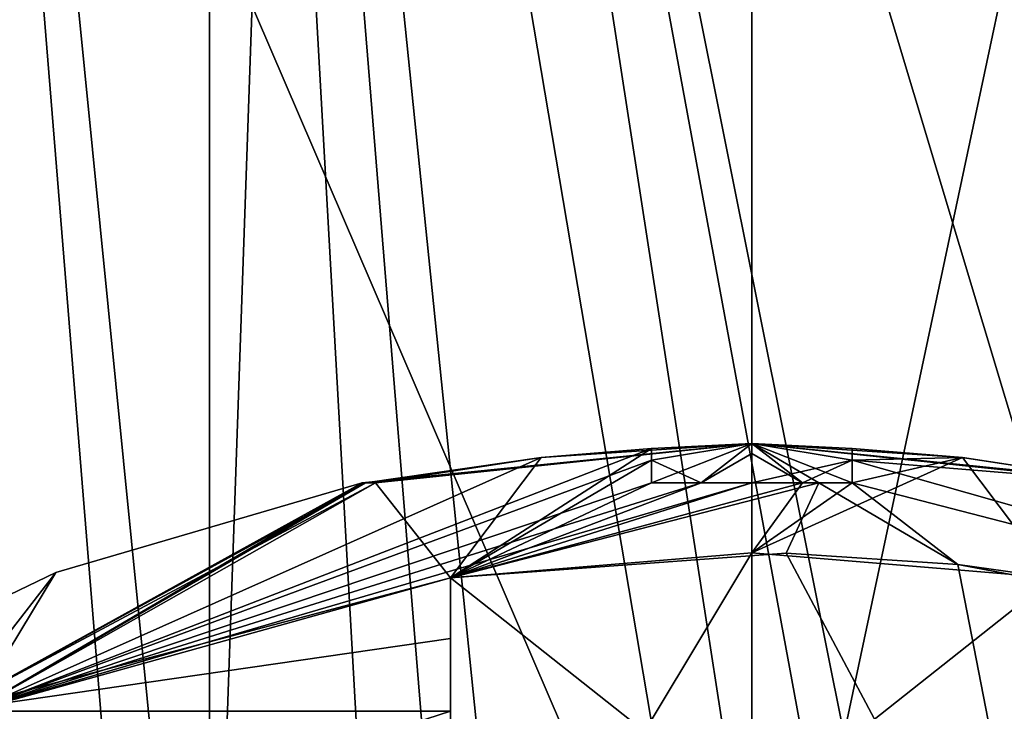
# Model space of a CAD drawing. Header units: millimetres. Extents: x -18.9 to 18.9, y -8.8 to 59.9.
# Tile 195 of 256: x -9.2 to -6.7, y 27.7 to 29.5. Entities that reach past the tile are written whole.
import ezdxf

# ---------------------------------------------------------------- set-up
doc = ezdxf.new("R2010")
doc.units = ezdxf.units.MM
doc.header["$LTSCALE"] = 65.185185
for name, color, linetype in [('1', 7, 'CONTINUOUS'), ('1295', 7, 'CONTINUOUS'), ('1455', 7, 'CONTINUOUS'), ('1456', 7, 'CONTINUOUS'), ('1462', 7, 'CONTINUOUS'), ('1466', 7, 'CONTINUOUS'), ('1467', 7, 'CONTINUOUS'), ('1603', 7, 'CONTINUOUS'), ('1604', 7, 'CONTINUOUS'), ('1605', 7, 'CONTINUOUS'), ('19', 7, 'CONTINUOUS'), ('2709', 7, 'CONTINUOUS'), ('2820', 7, 'CONTINUOUS'), ('2908', 7, 'CONTINUOUS'), ('2910', 7, 'CONTINUOUS'), ('2912', 7, 'CONTINUOUS'), ('2915', 7, 'CONTINUOUS'), ('2916', 7, 'CONTINUOUS'), ('831', 7, 'CONTINUOUS')]:
    doc.layers.add(name, color=color, linetype=linetype)

msp = doc.modelspace()

# ---------------------------------------------------------------- linework, layer by layer
at = {"layer": '1', "color": 7, "linetype": 'Continuous'}
for points in [[(-9.1271, 50.9125, -14.8141), (-9.9569, 26.4, -14.2696), (-10.9497, 51.0814, -13.5227), (-9.1271, 50.9125, -14.8141)], [(-6.5465, 50.9106, -16.1215), (-9.9569, 26.4, -14.2696), (-9.1271, 50.9125, -14.8141), (-6.5465, 50.9106, -16.1215)], [(-5.8285, 26.4, -16.3948), (-9.9569, 26.4, -14.2696), (-6.5465, 50.9106, -16.1215), (-5.8285, 26.4, -16.3948)]]:
    msp.add_3dface(points, dxfattribs=at)
at = {"layer": '1295', "color": 7, "linetype": 'Continuous'}
for points in [[(-8.6992, -6.3, -15.0691), (-5.5375, 26.593, -16.4953), (-3.2147, 32.4, -17.1005), (-8.6992, -6.3, -15.0691)], [(-3.2147, -3.5, -17.1005), (-8.6992, -6.3, -15.0691), (-3.2147, 32.4, -17.1005), (-3.2147, -3.5, -17.1005)]]:
    msp.add_3dface(points, dxfattribs=at)
at = {"layer": '1455', "color": 7, "linetype": 'Continuous'}
for points in [[(-7.35, 34.2, 9.0082), (-10.0764, 34.2, 9.0082), (-10.3418, 26.6, 9.0082), (-7.35, 34.2, 9.0082)], [(-7.35, 26.6, 9.0082), (-7.35, 34.2, 9.0082), (-10.3418, 26.6, 9.0082), (-7.35, 26.6, 9.0082)]]:
    msp.add_3dface(points, dxfattribs=at)
at = {"layer": '1456', "color": 7, "linetype": 'Continuous'}
for points in [[(-7.35, 34.2, 9.0082), (-7.35, 26.6, 9.0082), (-5.8067, 26.6, 9.4049), (-7.35, 34.2, 9.0082)], [(-5.8465, 34.2, 9.3834), (-7.35, 34.2, 9.0082), (-5.8067, 26.6, 9.4049), (-5.8465, 34.2, 9.3834)]]:
    msp.add_3dface(points, dxfattribs=at)
at = {"layer": '1462', "color": 7, "linetype": 'Continuous'}
for points in [[(-8.7, 34.207, -7.8476), (-9.4979, 34.207, -7.7125), (-8.7, 26.207, -7.5683), (-8.7, 34.207, -7.8476)], [(-8.7, 26.207, -7.5683), (-9.4979, 34.207, -7.7125), (-8.7, 24.4, -7.5052), (-8.7, 26.207, -7.5683)], [(-8.7, 24.4, -7.5052), (-9.4979, 34.207, -7.7125), (-9.496, 24.4, -7.3466), (-8.7, 24.4, -7.5052)]]:
    msp.add_3dface(points, dxfattribs=at)
at = {"layer": '1466', "color": 7, "linetype": 'Continuous'}
for points in [[(-8.6955, 26.593, -9.0683), (-8.4296, 34.207, -8.8024), (-7.252, 26.593, -9.0683), (-8.6955, 26.593, -9.0683)], [(-8.4296, 34.207, -8.8024), (-5.6907, 34.207, -8.8024), (-5.6907, 25.093, -9.1206), (-8.4296, 34.207, -8.8024)], [(-7.252, 26.593, -9.0683), (-8.4296, 34.207, -8.8024), (-7.0156, 26.5379, -9.0702), (-7.252, 26.593, -9.0683)], [(-7.0156, 26.5379, -9.0702), (-8.4296, 34.207, -8.8024), (-6.8701, 26.4276, -9.074), (-7.0156, 26.5379, -9.0702)], [(-6.8701, 26.4276, -9.074), (-8.4296, 34.207, -8.8024), (-5.6907, 25.093, -9.1206), (-6.8701, 26.4276, -9.074)]]:
    msp.add_3dface(points, dxfattribs=at)
at = {"layer": '1467', "color": 7, "linetype": 'Continuous'}
for points in [[(-8.4296, 34.207, -8.8024), (-9.696, 26.5914, -8.9286), (-10.1298, 34.2094, -8.3821), (-8.4296, 34.207, -8.8024)], [(-8.4296, 34.207, -8.8024), (-8.6955, 26.593, -9.0683), (-9.696, 26.5914, -8.9286), (-8.4296, 34.207, -8.8024)]]:
    msp.add_3dface(points, dxfattribs=at)
at = {"layer": '1603', "color": 7, "linetype": 'Continuous'}
for points in [[(8.7, 26.207, -7.5683), (8.7, 34.207, -7.8476), (-8.7, 34.207, -7.8476), (8.7, 26.207, -7.5683)], [(8.7, 26.207, -7.5683), (-8.7, 34.207, -7.8476), (8.3357, 26.3664, -7.5738), (8.7, 26.207, -7.5683)], [(-8.7, 34.207, -7.8476), (-8.7, 26.207, -7.5683), (-8.2612, 26.3965, -7.5749), (-8.7, 34.207, -7.8476)], [(-7.4112, 26.593, -7.5817), (-8.7, 34.207, -7.8476), (-7.9145, 26.5152, -7.579), (-7.4112, 26.593, -7.5817)], [(-8.7, 34.207, -7.8476), (-7.4112, 26.593, -7.5817), (7.4112, 26.593, -7.5817), (-8.7, 34.207, -7.8476)], [(-7.9145, 26.5152, -7.579), (-8.7, 34.207, -7.8476), (-8.0715, 26.4664, -7.5773), (-7.9145, 26.5152, -7.579)], [(-8.0715, 26.4664, -7.5773), (-8.7, 34.207, -7.8476), (-8.2612, 26.3965, -7.5749), (-8.0715, 26.4664, -7.5773)], [(8.3357, 26.3664, -7.5738), (-8.7, 34.207, -7.8476), (8.071, 26.4665, -7.5773), (8.3357, 26.3664, -7.5738)], [(8.071, 26.4665, -7.5773), (-8.7, 34.207, -7.8476), (8.007, 26.4875, -7.5781), (8.071, 26.4665, -7.5773)], [(8.007, 26.4875, -7.5781), (-8.7, 34.207, -7.8476), (7.4112, 26.593, -7.5817), (8.007, 26.4875, -7.5781)]]:
    msp.add_3dface(points, dxfattribs=at)
at = {"layer": '1604', "color": 7, "linetype": 'Continuous'}
for points in [[(-5.648, 26.5965, 7.8309), (-7.35, 26.5965, 7.5116), (-5.7335, 34.2035, 7.9403), (-5.648, 26.5965, 7.8309)], [(-5.7335, 34.2035, 7.9403), (-7.35, 26.5965, 7.5116), (-7.35, 34.2035, 7.6444), (-5.7335, 34.2035, 7.9403)]]:
    msp.add_3dface(points, dxfattribs=at)
at = {"layer": '1605', "color": 7, "linetype": 'Continuous'}
for points in [[(-7.35, 34.2035, 7.6444), (-7.35, 26.5965, 7.5116), (-10.6225, 34.2035, 7.6444), (-7.35, 34.2035, 7.6444)], [(-10.6225, 34.2035, 7.6444), (-7.35, 26.5965, 7.5116), (-10.3569, 26.5965, 7.5116), (-10.6225, 34.2035, 7.6444)]]:
    msp.add_3dface(points, dxfattribs=at)
at = {"layer": '19', "color": 7, "linetype": 'Continuous'}
for points in [[(-7.7615, 52.1702, -11.6869), (-5.6686, 26.593, -13.8041), (-7.3798, 52.207, -11.9302), (-7.7615, 52.1702, -11.6869)], [(-7.3798, 52.207, -11.9302), (-5.6686, 26.593, -13.8041), (-6.5422, 52.207, -12.4092), (-7.3798, 52.207, -11.9302)], [(-8.0928, 52.0623, -11.4646), (-5.6686, 26.593, -13.8041), (-7.7615, 52.1702, -11.6869), (-8.0928, 52.0623, -11.4646)], [(-10.4784, 50.6437, -9.4089), (-9.7029, 26.593, -11.3375), (-8.0928, 52.0623, -11.4646), (-10.4784, 50.6437, -9.4089)], [(-9.7029, 26.593, -11.3375), (-5.6686, 26.593, -13.8041), (-8.0928, 52.0623, -11.4646), (-9.7029, 26.593, -11.3375)]]:
    msp.add_3dface(points, dxfattribs=at)
at = {"layer": '2709', "color": 7, "linetype": 'Continuous'}
for points in [[(-7.6, 28.358, 11.6239), (-8.1, 28.0655, 10.6082), (-7.6, 28.3871, 11.9582), (-7.6, 28.358, 11.6239)], [(-7.6, 28.3871, 11.9582), (-8.1, 28.0655, 10.6082), (-7.8742, 28.365, 11.9582), (-7.6, 28.3871, 11.9582)], [(-7.1, 28.3871, 11.9582), (-6.8251, 28.3649, 11.9582), (-7.1, 28.3582, 11.6253), (-7.1, 28.3871, 11.9582)], [(-7.8742, 28.365, 11.9582), (-8.1, 28.0655, 10.6082), (-8.2872, 28.3017, 11.9582), (-7.8742, 28.365, 11.9582)], [(-7.6, 28.3017, 11.271), (-8.1, 28.0655, 10.6082), (-7.6, 28.358, 11.6239), (-7.6, 28.3017, 11.271)], [(-6.6, 28.0655, 10.6082), (-7.35, 28.1276, 10.6082), (-6.8251, 28.3649, 11.9582), (-6.6, 28.0655, 10.6082)], [(-6.8251, 28.3649, 11.9582), (-7.35, 28.1276, 10.6082), (-7.1, 28.3017, 11.271), (-6.8251, 28.3649, 11.9582)], [(-7.1, 28.3582, 11.6253), (-6.8251, 28.3649, 11.9582), (-7.1, 28.3017, 11.271), (-7.1, 28.3582, 11.6253)], [(-6.4128, 28.3017, 11.9582), (-6.6, 28.0655, 10.6082), (-6.8251, 28.3649, 11.9582), (-6.4128, 28.3017, 11.9582)], [(-9.0834, 28.0786, 12.2082), (-8.32, 28.3017, 12.2082), (-9.3508, 27.7333, 10.7941), (-9.0834, 28.0786, 12.2082)], [(-8.32, 28.3017, 12.2082), (-8.3117, 28.3017, 12.0821), (-9.3508, 27.7333, 10.7941), (-8.32, 28.3017, 12.2082)], [(-8.2872, 28.3017, 11.9582), (-8.1, 28.0655, 10.6082), (-9.3508, 27.7333, 10.7941), (-8.2872, 28.3017, 11.9582)], [(-8.3117, 28.3017, 12.0821), (-8.2872, 28.3017, 11.9582), (-9.3508, 27.7333, 10.7941), (-8.3117, 28.3017, 12.0821)], [(-7.35, 28.1276, 10.6082), (-8.1, 28.0655, 10.6082), (-7.35, 28.3017, 11.2382), (-7.35, 28.1276, 10.6082)], [(-7.35, 28.3017, 11.2382), (-8.1, 28.0655, 10.6082), (-7.4761, 28.3017, 11.2465), (-7.35, 28.3017, 11.2382)], [(-7.4761, 28.3017, 11.2465), (-8.1, 28.0655, 10.6082), (-7.6, 28.3017, 11.271), (-7.4761, 28.3017, 11.2465)], [(-7.1, 28.3017, 11.271), (-7.35, 28.1276, 10.6082), (-7.2239, 28.3017, 11.2465), (-7.1, 28.3017, 11.271)], [(-7.2239, 28.3017, 11.2465), (-7.35, 28.1276, 10.6082), (-7.35, 28.3017, 11.2382), (-7.2239, 28.3017, 11.2465)], [(-9.8, 27.7333, 12.2082), (-9.0834, 28.0786, 12.2082), (-9.3508, 27.7333, 10.7941), (-9.8, 27.7333, 12.2082)], [(-8.1, 28.0655, 10.6082), (-8.1, 27.9149, 10.2351), (-9.3508, 27.7333, 10.7941), (-8.1, 28.0655, 10.6082)], [(-8.1, 27.9149, 10.2351), (-8.1, 27.7333, 9.8758), (-9.3508, 27.7333, 10.7941), (-8.1, 27.9149, 10.2351)]]:
    msp.add_3dface(points, dxfattribs=at)
at = {"layer": '2820', "color": 7, "linetype": 'Continuous'}
for points in [[(-7.8749, 28.3649, 12.4582), (-9.2924, 27.7334, 13.701), (-7.6, 28.3871, 12.4582), (-7.8749, 28.3649, 12.4582)], [(-7.6, 28.3871, 12.4582), (-9.2924, 27.7334, 13.701), (-7.6, 28.3582, 12.791), (-7.6, 28.3871, 12.4582)], [(-7.1, 28.3871, 12.4582), (-7.1, 28.358, 12.7925), (-6.8258, 28.365, 12.4582), (-7.1, 28.3871, 12.4582)], [(-8.2872, 28.3017, 12.4582), (-9.2924, 27.7334, 13.701), (-7.8749, 28.3649, 12.4582), (-8.2872, 28.3017, 12.4582)], [(-7.6, 28.3582, 12.791), (-9.2924, 27.7334, 13.701), (-7.6, 28.3017, 13.1454), (-7.6, 28.3582, 12.791)], [(-6.8258, 28.365, 12.4582), (-7.1, 28.358, 12.7925), (-6.4128, 28.3017, 12.4582), (-6.8258, 28.365, 12.4582)], [(-7.1, 28.358, 12.7925), (-7.1, 28.3017, 13.1454), (-4.9, 27.7333, 12.2082), (-7.1, 28.358, 12.7925)], [(-6.4128, 28.3017, 12.4582), (-7.1, 28.358, 12.7925), (-4.9, 27.7333, 12.2082), (-6.4128, 28.3017, 12.4582)], [(-9.2924, 27.7334, 13.701), (-8.1, 28.0655, 13.8082), (-7.35, 28.3017, 13.1782), (-9.2924, 27.7334, 13.701)], [(-9.0834, 28.0786, 12.2082), (-9.2924, 27.7334, 13.701), (-8.32, 28.3017, 12.2082), (-9.0834, 28.0786, 12.2082)], [(-8.32, 28.3017, 12.2082), (-9.2924, 27.7334, 13.701), (-8.3117, 28.3017, 12.3343), (-8.32, 28.3017, 12.2082)], [(-8.3117, 28.3017, 12.3343), (-9.2924, 27.7334, 13.701), (-8.2872, 28.3017, 12.4582), (-8.3117, 28.3017, 12.3343)], [(-7.6, 28.3017, 13.1454), (-9.2924, 27.7334, 13.701), (-7.4761, 28.3017, 13.1699), (-7.6, 28.3017, 13.1454)], [(-7.4761, 28.3017, 13.1699), (-9.2924, 27.7334, 13.701), (-7.35, 28.3017, 13.1782), (-7.4761, 28.3017, 13.1699)], [(-7.35, 28.3017, 13.1782), (-8.1, 28.0655, 13.8082), (-7.2239, 28.3017, 13.1699), (-7.35, 28.3017, 13.1782)], [(-7.2239, 28.3017, 13.1699), (-8.1, 28.0655, 13.8082), (-7.1828, 28.3017, 13.1636), (-7.2239, 28.3017, 13.1699)], [(-7.1828, 28.3017, 13.1636), (-8.1, 28.0655, 13.8082), (-7.2644, 28.1268, 13.8082), (-7.1828, 28.3017, 13.1636)], [(-6.8367, 28.0987, 13.8082), (-7.1828, 28.3017, 13.1636), (-7.2644, 28.1268, 13.8082), (-6.8367, 28.0987, 13.8082)], [(-7.1828, 28.3017, 13.1636), (-6.8367, 28.0987, 13.8082), (-7.1, 28.3017, 13.1454), (-7.1828, 28.3017, 13.1636)], [(-7.1, 28.3017, 13.1454), (-6.8367, 28.0987, 13.8082), (-4.9, 27.7333, 12.2082), (-7.1, 28.3017, 13.1454)], [(-4.9, 27.7333, 12.2082), (-6.8367, 28.0987, 13.8082), (-6.6, 28.0655, 13.8082), (-4.9, 27.7333, 12.2082)], [(-9.8, 27.7333, 12.2082), (-9.2924, 27.7334, 13.701), (-9.0834, 28.0786, 12.2082), (-9.8, 27.7333, 12.2082)], [(-8.1, 27.7333, 14.5406), (-8.1, 28.0655, 13.8082), (-9.2924, 27.7334, 13.701), (-8.1, 27.7333, 14.5406)], [(-8.1, 27.9175, 14.1756), (-8.1, 28.0655, 13.8082), (-8.1, 27.7333, 14.5406), (-8.1, 27.9175, 14.1756)]]:
    msp.add_3dface(points, dxfattribs=at)
at = {"layer": '2908', "color": 7, "linetype": 'Continuous'}
for points in [[(-7.2239, 28.3017, 13.1699), (-7.1828, 28.3017, 13.1636), (-7.35, 28.4, 12.2082), (-7.2239, 28.3017, 13.1699)], [(-7.35, 28.3754, 12.6957), (-7.2239, 28.3017, 13.1699), (-7.35, 28.4, 12.2082), (-7.35, 28.3754, 12.6957)], [(-7.1828, 28.3017, 13.1636), (-7.1, 28.3017, 13.1454), (-7.35, 28.4, 12.2082), (-7.1828, 28.3017, 13.1636)], [(-7.1, 28.3017, 13.1454), (-7.1, 28.358, 12.7925), (-7.35, 28.4, 12.2082), (-7.1, 28.3017, 13.1454)], [(-7.1, 28.358, 12.7925), (-7.1, 28.3871, 12.4582), (-7.35, 28.4, 12.2082), (-7.1, 28.358, 12.7925)], [(-7.1, 28.3871, 12.4582), (-6.8258, 28.365, 12.4582), (-7.35, 28.4, 12.2082), (-7.1, 28.3871, 12.4582)], [(-6.8258, 28.365, 12.4582), (-6.4128, 28.3017, 12.4582), (-7.35, 28.4, 12.2082), (-6.8258, 28.365, 12.4582)], [(-6.4128, 28.3017, 12.4582), (-6.3883, 28.3017, 12.3343), (-7.35, 28.4, 12.2082), (-6.4128, 28.3017, 12.4582)], [(-6.3883, 28.3017, 12.3343), (-6.38, 28.3017, 12.2082), (-7.35, 28.4, 12.2082), (-6.3883, 28.3017, 12.3343)], [(-6.38, 28.3017, 12.2082), (-6.3883, 28.3017, 12.0821), (-7.35, 28.4, 12.2082), (-6.38, 28.3017, 12.2082)], [(-6.3883, 28.3017, 12.0821), (-6.4128, 28.3017, 11.9582), (-7.35, 28.4, 12.2082), (-6.3883, 28.3017, 12.0821)], [(-6.4128, 28.3017, 11.9582), (-6.8251, 28.3649, 11.9582), (-7.35, 28.4, 12.2082), (-6.4128, 28.3017, 11.9582)], [(-6.8251, 28.3649, 11.9582), (-7.1, 28.3871, 11.9582), (-7.35, 28.4, 12.2082), (-6.8251, 28.3649, 11.9582)], [(-7.1, 28.3871, 11.9582), (-7.1, 28.3582, 11.6253), (-7.35, 28.4, 12.2082), (-7.1, 28.3871, 11.9582)], [(-7.1, 28.3582, 11.6253), (-7.35, 28.3017, 11.2382), (-7.35, 28.4, 12.2082), (-7.1, 28.3582, 11.6253)], [(-7.35, 28.4, 12.2082), (-7.35, 28.3017, 11.2382), (-7.35, 28.3754, 11.7207), (-7.35, 28.4, 12.2082)], [(-7.35, 28.3017, 13.1782), (-7.2239, 28.3017, 13.1699), (-7.35, 28.3754, 12.6957), (-7.35, 28.3017, 13.1782)], [(-7.1, 28.3582, 11.6253), (-7.2239, 28.3017, 11.2465), (-7.35, 28.3017, 11.2382), (-7.1, 28.3582, 11.6253)], [(-7.1, 28.3582, 11.6253), (-7.1, 28.3017, 11.271), (-7.2239, 28.3017, 11.2465), (-7.1, 28.3582, 11.6253)]]:
    msp.add_3dface(points, dxfattribs=at)
at = {"layer": '2910', "color": 7, "linetype": 'Continuous'}
for points in [[(-8.32, 28.3017, 12.2082), (-8.3117, 28.3017, 12.3343), (-7.35, 28.4, 12.2082), (-8.32, 28.3017, 12.2082)], [(-8.3117, 28.3017, 12.0821), (-8.32, 28.3017, 12.2082), (-7.35, 28.4, 12.2082), (-8.3117, 28.3017, 12.0821)], [(-8.3117, 28.3017, 12.3343), (-8.2872, 28.3017, 12.4582), (-7.35, 28.4, 12.2082), (-8.3117, 28.3017, 12.3343)], [(-7.8742, 28.365, 11.9582), (-8.3117, 28.3017, 12.0821), (-7.35, 28.4, 12.2082), (-7.8742, 28.365, 11.9582)], [(-8.2872, 28.3017, 12.4582), (-7.8749, 28.3649, 12.4582), (-7.35, 28.4, 12.2082), (-8.2872, 28.3017, 12.4582)], [(-7.8749, 28.3649, 12.4582), (-7.6, 28.3871, 12.4582), (-7.35, 28.4, 12.2082), (-7.8749, 28.3649, 12.4582)], [(-7.6, 28.3871, 11.9582), (-7.8742, 28.365, 11.9582), (-7.35, 28.4, 12.2082), (-7.6, 28.3871, 11.9582)], [(-7.6, 28.3871, 12.4582), (-7.6, 28.3582, 12.791), (-7.35, 28.4, 12.2082), (-7.6, 28.3871, 12.4582)], [(-7.6, 28.3582, 12.791), (-7.4761, 28.3017, 13.1699), (-7.35, 28.4, 12.2082), (-7.6, 28.3582, 12.791)], [(-7.4761, 28.3017, 11.2465), (-7.6, 28.3017, 11.271), (-7.35, 28.4, 12.2082), (-7.4761, 28.3017, 11.2465)], [(-7.6, 28.3017, 11.271), (-7.6, 28.358, 11.6239), (-7.35, 28.4, 12.2082), (-7.6, 28.3017, 11.271)], [(-7.6, 28.358, 11.6239), (-7.6, 28.3871, 11.9582), (-7.35, 28.4, 12.2082), (-7.6, 28.358, 11.6239)], [(-7.4761, 28.3017, 13.1699), (-7.35, 28.3017, 13.1782), (-7.35, 28.4, 12.2082), (-7.4761, 28.3017, 13.1699)], [(-7.4761, 28.3017, 11.2465), (-7.35, 28.4, 12.2082), (-7.35, 28.3754, 11.7207), (-7.4761, 28.3017, 11.2465)], [(-7.35, 28.3017, 13.1782), (-7.35, 28.3754, 12.6957), (-7.35, 28.4, 12.2082), (-7.35, 28.3017, 13.1782)], [(-7.35, 28.3017, 11.2382), (-7.4761, 28.3017, 11.2465), (-7.35, 28.3754, 11.7207), (-7.35, 28.3017, 11.2382)], [(-7.8742, 28.365, 11.9582), (-8.2872, 28.3017, 11.9582), (-8.3117, 28.3017, 12.0821), (-7.8742, 28.365, 11.9582)], [(-7.6, 28.3582, 12.791), (-7.6, 28.3017, 13.1454), (-7.4761, 28.3017, 13.1699), (-7.6, 28.3582, 12.791)], [(-9.3508, 27.7333, 10.7941), (-8.1, 27.7333, 9.8758), (-9.2644, 27.3568, 9.8984), (-9.3508, 27.7333, 10.7941)], [(-8.1, 27.7333, 14.5406), (-9.2924, 27.7334, 13.701), (-9.2644, 27.3568, 14.518), (-8.1, 27.7333, 14.5406)], [(-8.1, 27.3568, 15.1129), (-8.1, 27.7333, 14.5406), (-9.2644, 27.3568, 14.518), (-8.1, 27.3568, 15.1129)], [(-8.1, 27.5553, 14.8335), (-8.1, 27.7333, 14.5406), (-8.1, 27.3568, 15.1129), (-8.1, 27.5553, 14.8335)]]:
    msp.add_3dface(points, dxfattribs=at)
at = {"layer": '2912', "color": 7, "linetype": 'Continuous'}
for points in [[(-8.1, 28.0655, 13.8082), (-8.1, 27.9175, 14.1756), (-8.1, 26.8784, 13.8082), (-8.1, 28.0655, 13.8082)], [(-8.1, 27.9149, 10.2351), (-8.1, 28.0655, 10.6082), (-8.1, 26.8784, 9.3035), (-8.1, 27.9149, 10.2351)], [(-8.1, 26.8784, 9.3035), (-8.1, 28.0655, 10.6082), (-8.1, 26.8784, 10.6082), (-8.1, 26.8784, 9.3035)], [(-8.1, 27.9175, 14.1756), (-8.1, 27.7333, 14.5406), (-8.1, 26.8784, 13.8082), (-8.1, 27.9175, 14.1756)], [(-8.1, 27.7333, 9.8758), (-8.1, 27.9149, 10.2351), (-8.1, 26.8784, 9.3035), (-8.1, 27.7333, 9.8758)], [(-8.1, 27.7333, 14.5406), (-8.1, 27.5553, 14.8335), (-8.1, 26.8784, 13.8082), (-8.1, 27.7333, 14.5406)]]:
    msp.add_3dface(points, dxfattribs=at)
at = {"layer": '2915', "color": 7, "linetype": 'Continuous'}
for points in [[(-7.2644, 28.1268, 13.8082), (-8.1, 28.0655, 13.8082), (-6.6, 26.8784, 13.8082), (-7.2644, 28.1268, 13.8082)], [(-6.8367, 28.0987, 13.8082), (-7.2644, 28.1268, 13.8082), (-6.6, 26.8784, 13.8082), (-6.8367, 28.0987, 13.8082)], [(-6.6, 28.0655, 13.8082), (-6.8367, 28.0987, 13.8082), (-6.6, 26.8784, 13.8082), (-6.6, 28.0655, 13.8082)], [(-8.1, 28.0655, 13.8082), (-8.1, 26.8784, 13.8082), (-6.6, 26.8784, 13.8082), (-8.1, 28.0655, 13.8082)]]:
    msp.add_3dface(points, dxfattribs=at)
at = {"layer": '2916', "color": 7, "linetype": 'Continuous'}
for points in [[(-8.1, 28.0655, 10.6082), (-7.35, 28.1276, 10.6082), (-8.1, 26.8784, 10.6082), (-8.1, 28.0655, 10.6082)], [(-7.35, 28.1276, 10.6082), (-6.6, 28.0655, 10.6082), (-8.1, 26.8784, 10.6082), (-7.35, 28.1276, 10.6082)], [(-8.1, 26.8784, 10.6082), (-6.6, 28.0655, 10.6082), (-6.6, 26.8784, 10.6082), (-8.1, 26.8784, 10.6082)]]:
    msp.add_3dface(points, dxfattribs=at)
at = {"layer": '831', "color": 7, "linetype": 'Continuous'}
for points in [[(-12.2353, 51.4683, -12.0887), (-9.8428, 26.4, -14.1053), (-8.9676, 50.9107, -14.6773), (-12.2353, 51.4683, -12.0887)], [(-9.8428, 26.4, -14.1053), (-5.7615, 26.4, -16.2063), (-8.9676, 50.9107, -14.6773), (-9.8428, 26.4, -14.1053)], [(-5.6249, 26.457, -16.2543), (-5.5662, 26.593, -16.2744), (-8.9676, 50.9107, -14.6773), (-5.6249, 26.457, -16.2543)], [(-8.9676, 50.9107, -14.6773), (-5.5662, 26.593, -16.2744), (-5.4365, 30.3933, -16.3182), (-8.9676, 50.9107, -14.6773)], [(-5.7615, 26.4, -16.2063), (-5.6249, 26.457, -16.2543), (-8.9676, 50.9107, -14.6773), (-5.7615, 26.4, -16.2063)]]:
    msp.add_3dface(points, dxfattribs=at)

doc.saveas('drawing.dxf')
